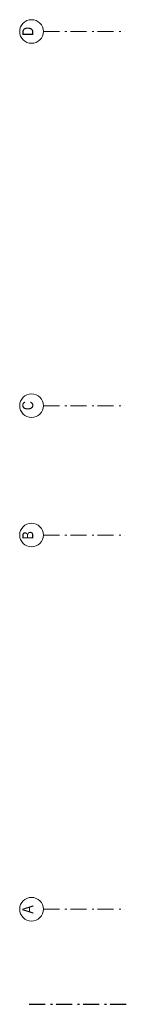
# Model space of a CAD drawing. Header units: millimetres. Extents: x 274611 to 749520, y 175257 to 298905.
# Tile 21 of 251: x 461565 to 463209, y 212012 to 227235. Entities that reach past the tile are written whole.
import ezdxf

# ---------------------------------------------------------------- set-up
doc = ezdxf.new("R2010")
doc.units = ezdxf.units.MM
doc.header["$LTSCALE"] = 400
doc.linetypes.add('STYLE_06', pattern=[1.041641, 0.625, -0.208282, 0.069427, -0.138931])
doc.layers.add('None', color=7, linetype='Continuous', lineweight=9)
doc.styles.add('Arial Narrow', font='ARIALN.TTF', dxfattribs={"height": 222.25})

msp = doc.modelspace()

# ---------------------------------------------------------------- linework, layer by layer
at = {"layer": 'None', "color": 7, "linetype": 'STYLE_06', "lineweight": 9}
for p, q in [((461930.22162, 227052.18879), (463180.22162, 227052.18879)), ((461930.22162, 221267.18879), (463180.22162, 221267.18879)), ((461930.22162, 219267.18879), (463180.22162, 219267.18879)), ((461930.22162, 213482.18879), (463180.22162, 213482.18879))]:
    msp.add_line(p, q, dxfattribs=at)
at = {"layer": 'None', "color": 92, "linetype": 'STYLE_06', "lineweight": 25}
msp.add_line((461708.97162, 212012.18879), (463208.97162, 212012.18879), dxfattribs=at)
at = {"layer": 'None', "color": 43, "linetype": 'Continuous', "lineweight": 9}
for centre in [(461747.6152, 227052.18879), (461747.6152, 221267.18879), (461747.6152, 219267.18879), (461747.6152, 213482.18879)]:
    msp.add_circle(centre, 182.60642, dxfattribs=at)

# ---------------------------------------------------------------- texts
at = {"layer": 'None', "color": 8, "char_height": 169.33333, "attachment_point": 1, "rotation": 90, "style": 'Arial Narrow'}
for s, insert in [('D', (461604.85762, 226983.18648)), ('C', (461604.85762, 221198.18648))]:
    msp.add_mtext(s, dxfattribs=dict(at, insert=insert))
at = {"layer": 'None', "color": 8, "char_height": 169.33333, "width": 617.361, "attachment_point": 1, "rotation": 90, "style": 'Arial Narrow'}
for s, insert in [('B', (461604.85762, 219198.18648)), ('A', (461604.85762, 213413.18648))]:
    msp.add_mtext(s, dxfattribs=dict(at, insert=insert))

doc.saveas('drawing.dxf')
